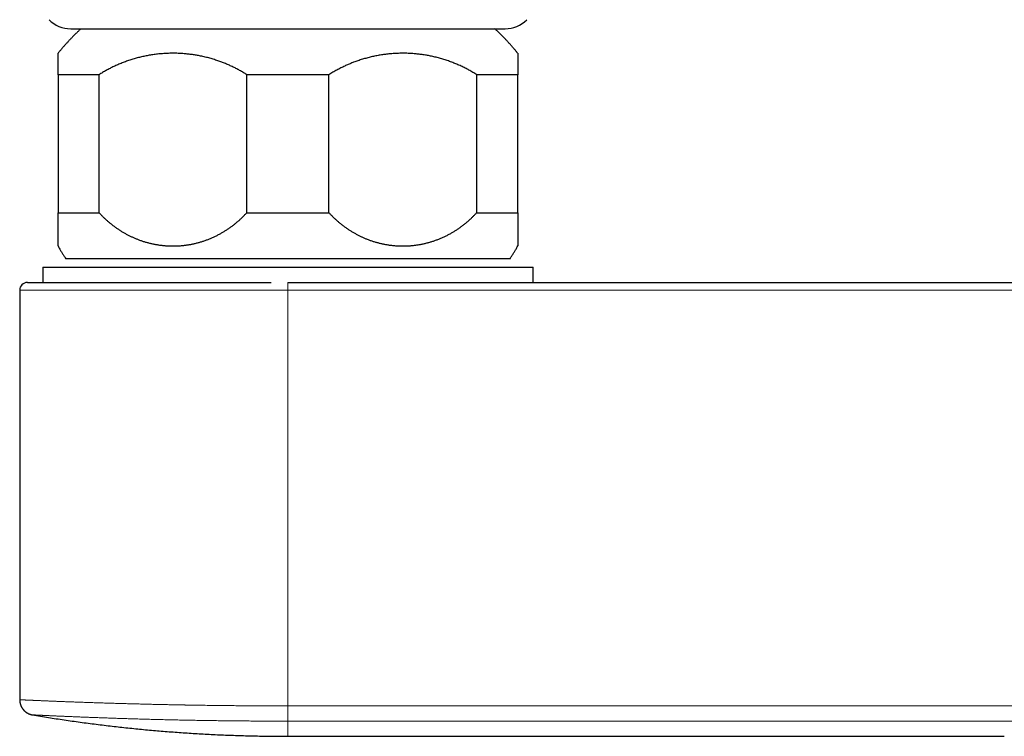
# Model space of a CAD drawing. Header units: millimetres. Extents: x 8 to 760, y 12 to 454.
# Tile 22 of 116: x 300 to 364, y 182 to 229. Entities that reach past the tile are written whole.
import ezdxf

# ---------------------------------------------------------------- set-up
doc = ezdxf.new("R2010")
doc.units = ezdxf.units.MM

msp = doc.modelspace()

# ---------------------------------------------------------------- linework, layer by layer
at = {"color": 7, "linetype": 'Continuous', "lineweight": 30}
for p, q in [((304.912, 225.299), (302.234, 225.299)), ((302.234, 225.299), (302.234, 216.299)), ((304.912, 216.299), (304.912, 225.299)), ((314.556, 216.299), (314.556, 225.299)), ((319.912, 225.299), (314.556, 225.299)), ((319.912, 216.299), (319.912, 225.299)), ((329.556, 216.299), (329.556, 225.299)), ((332.234, 225.299), (329.556, 225.299)), ((332.234, 216.299), (332.234, 225.299)), ((302.234, 216.299), (304.912, 216.299)), ((314.556, 216.299), (319.912, 216.299)), ((329.556, 216.299), (332.234, 216.299)), ((301.234, 212.746), (301.234, 211.746)), ((301.234, 212.746), (333.234, 212.746)), ((331.734, 213.299), (302.734, 213.299)), ((333.234, 211.746), (333.234, 212.746)), ((300.234, 211.746), (316.137, 211.746)), ((317.234, 211.746), (370.686, 211.746)), ((299.734, 211.246), (299.734, 184.532)), ((317.234, 182.147), (363.984, 182.147))]:
    msp.add_line(p, q, dxfattribs=at)
at = {"color": 8, "linetype": 'Continuous', "lineweight": 0}
for p, q in [((317.234, 211.746), (317.234, 211.246)), ((299.734, 211.246), (317.234, 211.246)), ((317.234, 211.246), (317.234, 184.129)), ((317.234, 211.246), (370.686, 211.246)), ((317.234, 184.129), (370.686, 184.129)), ((317.234, 183.136), (369.833, 183.136))]:
    msp.add_line(p, q, dxfattribs=at)
at = {"color": 7, "linetype": 'Continuous', "lineweight": 30}
for centre, radius, start, end in [((303.062, 230.299), 2, 225, 270), ((331.405, 230.299), 2, 270, 315), ((300.234, 211.246), 0.5, 90.00737, 180)]:
    msp.add_arc(centre, radius, start, end, dxfattribs=at)
for points, knots in [([(303.734, 228.299), (303.684, 228.252), (303.584, 228.159), (303.437, 228.017), (303.291, 227.874), (303.147, 227.728), (303.006, 227.58), (302.869, 227.433), (302.737, 227.287), (302.609, 227.142), (302.483, 226.996), (302.359, 226.848), (302.276, 226.748), (302.235, 226.696), (302.234, 226.695)], [0, 0, 0, 0, 0.093117, 0.186234, 0.279351, 0.372468, 0.465585, 0.558702, 0.646498, 0.734294, 0.822091, 0.909887, 0.997684, 1, 1, 1, 1]), ([(303.062, 228.299), (303.062, 228.299), (303.063, 228.299), (303.067, 228.299), (303.074, 228.299), (303.084, 228.299), (303.097, 228.299), (303.113, 228.299), (303.132, 228.299), (303.155, 228.299), (303.18, 228.299), (303.208, 228.299), (303.239, 228.299), (303.271, 228.299), (303.306, 228.299), (303.344, 228.299), (303.384, 228.299), (303.427, 228.299), (303.472, 228.299), (303.519, 228.299), (303.569, 228.299), (303.623, 228.299), (303.679, 228.299), (303.738, 228.299), (303.8, 228.299), (303.864, 228.299), (303.93, 228.299), (303.997, 228.299), (304.067, 228.299), (304.139, 228.299), (304.213, 228.299), (304.289, 228.299), (304.368, 228.299), (304.45, 228.299), (304.536, 228.299), (304.628, 228.299), (304.725, 228.299), (304.826, 228.299), (304.929, 228.299), (305, 228.299), (305.035, 228.299)], [0, 0, 0, 0, 0.025742, 0.052015, 0.078284, 0.104554, 0.132081, 0.15962, 0.187177, 0.214759, 0.242371, 0.27002, 0.296135, 0.322221, 0.348282, 0.374324, 0.400352, 0.425905, 0.451455, 0.477005, 0.50256, 0.528647, 0.55475, 0.580874, 0.607024, 0.633205, 0.658799, 0.684114, 0.709405, 0.734676, 0.759932, 0.785177, 0.810417, 0.835656, 0.860898, 0.888675, 0.916467, 0.944281, 0.972123, 1, 1, 1, 1]), ([(305.035, 228.299), (305.07, 228.299), (305.14, 228.299), (305.247, 228.299), (305.357, 228.299), (305.469, 228.299), (305.583, 228.299), (305.7, 228.299), (305.819, 228.299), (305.937, 228.299), (306.052, 228.299), (306.165, 228.299), (306.28, 228.299), (306.397, 228.299), (306.518, 228.299), (306.642, 228.299), (306.771, 228.299), (306.903, 228.299), (307.036, 228.299), (307.171, 228.299), (307.308, 228.299), (307.447, 228.299), (307.588, 228.299), (307.727, 228.299), (307.863, 228.299), (307.997, 228.299), (308.132, 228.299), (308.269, 228.299), (308.407, 228.299), (308.553, 228.299), (308.706, 228.299), (308.867, 228.299), (309.03, 228.299), (309.194, 228.299), (309.36, 228.299), (309.527, 228.299), (309.696, 228.299), (309.869, 228.299), (310.046, 228.299), (310.228, 228.299), (310.411, 228.299), (310.596, 228.299), (310.783, 228.299), (310.963, 228.299), (311.136, 228.299), (311.303, 228.299), (311.47, 228.299), (311.638, 228.299), (311.806, 228.299), (311.973, 228.299), (312.141, 228.299), (312.309, 228.299), (312.489, 228.299), (312.68, 228.299), (312.884, 228.299), (313.088, 228.299), (313.294, 228.299), (313.501, 228.299), (313.699, 228.299), (313.887, 228.299), (314.066, 228.299), (314.245, 228.299), (314.425, 228.299), (314.603, 228.299), (314.781, 228.299), (314.959, 228.299), (315.136, 228.299), (315.326, 228.299), (315.527, 228.299), (315.74, 228.299), (315.953, 228.299), (316.167, 228.299), (316.381, 228.299), (316.591, 228.299), (316.797, 228.299), (316.998, 228.299), (317.198, 228.299), (317.398, 228.299), (317.599, 228.299), (317.799, 228.299), (317.999, 228.299), (318.192, 228.299), (318.378, 228.299), (318.557, 228.299), (318.736, 228.299), (318.915, 228.299), (319.093, 228.299), (319.272, 228.299), (319.455, 228.299), (319.641, 228.299), (319.832, 228.299), (320.021, 228.299), (320.21, 228.299), (320.398, 228.299), (320.583, 228.299), (320.767, 228.299), (320.95, 228.299), (321.134, 228.299), (321.318, 228.299), (321.503, 228.299), (321.687, 228.299), (321.87, 228.299), (322.051, 228.299), (322.227, 228.299), (322.408, 228.299), (322.596, 228.299), (322.793, 228.299), (322.988, 228.299), (323.182, 228.299), (323.374, 228.299), (323.562, 228.299), (323.744, 228.299), (323.922, 228.299), (324.098, 228.299), (324.273, 228.299), (324.448, 228.299), (324.622, 228.299), (324.795, 228.299), (324.966, 228.299), (325.135, 228.299), (325.303, 228.299), (325.469, 228.299), (325.634, 228.299), (325.791, 228.299), (325.941, 228.299), (326.084, 228.299), (326.226, 228.299), (326.367, 228.299), (326.508, 228.299), (326.65, 228.299), (326.793, 228.299), (326.935, 228.299), (327.075, 228.299), (327.214, 228.299), (327.35, 228.299), (327.484, 228.299), (327.617, 228.299), (327.744, 228.299), (327.865, 228.299), (327.982, 228.299), (328.097, 228.299), (328.21, 228.299), (328.321, 228.299), (328.436, 228.299), (328.553, 228.299), (328.673, 228.299), (328.79, 228.299), (328.905, 228.299), (329.017, 228.299), (329.128, 228.299), (329.235, 228.299), (329.342, 228.299), (329.448, 228.299), (329.553, 228.299), (329.656, 228.299), (329.755, 228.299), (329.852, 228.299), (329.943, 228.299), (330.027, 228.299), (330.105, 228.299), (330.181, 228.299), (330.254, 228.299), (330.325, 228.299), (330.393, 228.299), (330.459, 228.299), (330.523, 228.299), (330.588, 228.299), (330.655, 228.299), (330.722, 228.299), (330.786, 228.299), (330.847, 228.299), (330.905, 228.299), (330.958, 228.299), (331.005, 228.299), (331.047, 228.299), (331.087, 228.299), (331.125, 228.299), (331.16, 228.299), (331.192, 228.299), (331.222, 228.299), (331.25, 228.299), (331.277, 228.299), (331.303, 228.299), (331.327, 228.299), (331.348, 228.299), (331.366, 228.299), (331.38, 228.299), (331.391, 228.299), (331.399, 228.299), (331.404, 228.299), (331.406, 228.299), (331.405, 228.299), (331.405, 228.299)], [0, 0, 0, 0, 0.005512, 0.011019, 0.016521, 0.022019, 0.027515, 0.033009, 0.038503, 0.043998, 0.048934, 0.053872, 0.058813, 0.063759, 0.06871, 0.073872, 0.079116, 0.084355, 0.08959, 0.094822, 0.100052, 0.105281, 0.11051, 0.11574, 0.120536, 0.125333, 0.130134, 0.134939, 0.139748, 0.144563, 0.15, 0.155432, 0.160857, 0.166279, 0.171697, 0.177113, 0.182529, 0.187944, 0.193619, 0.199296, 0.204977, 0.210663, 0.216356, 0.222056, 0.227032, 0.232003, 0.23697, 0.241932, 0.246891, 0.25176, 0.256627, 0.261494, 0.26636, 0.272156, 0.277953, 0.283755, 0.289563, 0.295377, 0.301199, 0.306176, 0.311147, 0.316113, 0.321075, 0.326035, 0.330903, 0.33577, 0.340637, 0.345504, 0.351299, 0.357097, 0.362898, 0.368706, 0.37452, 0.380342, 0.385779, 0.39121, 0.396636, 0.402058, 0.407476, 0.412892, 0.418308, 0.423723, 0.428587, 0.433453, 0.438321, 0.443192, 0.448068, 0.452949, 0.457835, 0.463072, 0.468303, 0.473529, 0.478752, 0.483972, 0.489097, 0.494222, 0.499346, 0.504471, 0.509704, 0.514939, 0.520178, 0.525422, 0.530672, 0.535712, 0.540658, 0.546423, 0.552184, 0.557942, 0.563697, 0.569453, 0.575209, 0.580639, 0.586071, 0.591508, 0.59695, 0.602398, 0.607909, 0.613415, 0.618916, 0.624414, 0.629909, 0.635403, 0.640897, 0.646392, 0.651328, 0.656267, 0.661209, 0.666156, 0.671107, 0.676269, 0.681514, 0.686753, 0.691988, 0.69722, 0.70245, 0.707679, 0.712908, 0.718138, 0.722933, 0.727731, 0.732532, 0.737337, 0.742146, 0.746961, 0.752398, 0.757829, 0.763255, 0.768677, 0.774095, 0.779511, 0.784927, 0.790342, 0.796017, 0.801694, 0.807375, 0.813061, 0.818754, 0.824454, 0.82943, 0.834401, 0.839368, 0.84433, 0.849289, 0.854158, 0.859025, 0.863892, 0.868758, 0.874553, 0.880351, 0.886153, 0.891961, 0.897775, 0.903597, 0.908573, 0.913544, 0.918511, 0.923473, 0.928432, 0.933301, 0.938168, 0.943035, 0.947901, 0.953697, 0.959494, 0.965296, 0.971104, 0.976918, 0.98274, 0.988177, 0.993608, 0.999034, 1, 1, 1, 1]), ([(332.234, 226.695), (332.215, 226.718), (332.156, 226.791), (332.055, 226.913), (331.925, 227.066), (331.789, 227.222), (331.645, 227.383), (331.499, 227.541), (331.35, 227.697), (331.199, 227.851), (331.046, 228.002), (330.892, 228.152), (330.786, 228.25), (330.734, 228.299)], [0, 0, 0, 0, 0.040518, 0.128314, 0.21611, 0.314097, 0.412083, 0.510069, 0.608056, 0.706041, 0.804027, 0.902013, 1, 1, 1, 1]), ([(302.234, 225.299), (302.234, 225.323), (302.234, 225.372), (302.234, 225.442), (302.234, 225.511), (302.234, 225.577), (302.234, 225.642), (302.234, 225.706), (302.234, 225.767), (302.234, 225.826), (302.234, 225.884), (302.234, 225.939), (302.234, 225.992), (302.234, 226.044), (302.234, 226.094), (302.234, 226.142), (302.234, 226.188), (302.234, 226.232), (302.234, 226.274), (302.234, 226.315), (302.234, 226.353), (302.234, 226.389), (302.234, 226.424), (302.234, 226.456), (302.234, 226.486), (302.234, 226.514), (302.234, 226.54), (302.234, 226.564), (302.234, 226.586), (302.234, 226.606), (302.234, 226.624), (302.234, 226.64), (302.234, 226.654), (302.234, 226.666), (302.234, 226.676), (302.234, 226.684), (302.234, 226.69), (302.234, 226.693), (302.234, 226.695), (302.234, 226.695), (302.234, 226.695)], [0, 0, 0, 0, 0.026238, 0.052476, 0.078735, 0.104994, 0.131413, 0.157835, 0.184257, 0.210677, 0.237095, 0.263517, 0.289938, 0.316357, 0.343101, 0.369848, 0.396595, 0.423339, 0.45031, 0.477283, 0.504257, 0.531228, 0.558277, 0.585328, 0.61238, 0.639429, 0.666296, 0.693163, 0.720049, 0.746935, 0.773802, 0.80067, 0.827555, 0.854441, 0.881709, 0.90898, 0.936251, 0.96352, 0.990864, 1, 1, 1, 1]), ([(314.556, 225.299), (314.517, 225.323), (314.44, 225.372), (314.323, 225.442), (314.205, 225.511), (314.086, 225.577), (313.967, 225.642), (313.846, 225.706), (313.724, 225.767), (313.602, 225.826), (313.478, 225.884), (313.355, 225.939), (313.23, 225.992), (313.105, 226.044), (312.978, 226.094), (312.85, 226.142), (312.722, 226.188), (312.587, 226.234), (312.444, 226.28), (312.294, 226.326), (312.143, 226.369), (311.992, 226.409), (311.841, 226.447), (311.689, 226.482), (311.543, 226.513), (311.403, 226.54), (311.27, 226.564), (311.136, 226.586), (311.002, 226.606), (310.868, 226.624), (310.734, 226.64), (310.599, 226.654), (310.457, 226.666), (310.308, 226.677), (310.151, 226.686), (309.995, 226.692), (309.838, 226.695), (309.681, 226.695), (309.524, 226.693), (309.367, 226.688), (309.209, 226.68), (309.051, 226.67), (308.893, 226.656), (308.735, 226.64), (308.577, 226.621), (308.42, 226.6), (308.267, 226.576), (308.119, 226.55), (307.976, 226.523), (307.833, 226.494), (307.691, 226.462), (307.549, 226.428), (307.407, 226.391), (307.266, 226.353), (307.124, 226.311), (306.982, 226.267), (306.84, 226.22), (306.698, 226.171), (306.557, 226.119), (306.416, 226.065), (306.276, 226.009), (306.138, 225.95), (306.004, 225.89), (305.876, 225.831), (305.752, 225.771), (305.63, 225.71), (305.508, 225.646), (305.387, 225.581), (305.267, 225.513), (305.148, 225.444), (305.029, 225.373), (304.951, 225.323), (304.912, 225.299)], [0, 0, 0, 0, 0.013124, 0.026248, 0.039373, 0.052497, 0.065707, 0.078918, 0.092129, 0.105338, 0.118548, 0.131759, 0.144969, 0.158179, 0.171551, 0.184924, 0.198298, 0.21167, 0.2271, 0.242535, 0.257972, 0.273411, 0.288849, 0.304284, 0.319714, 0.333152, 0.346591, 0.36003, 0.373468, 0.386905, 0.400344, 0.413783, 0.427221, 0.44282, 0.458425, 0.474032, 0.489639, 0.505246, 0.52085, 0.53645, 0.552222, 0.567998, 0.583777, 0.599557, 0.615335, 0.631111, 0.646883, 0.66133, 0.67578, 0.690229, 0.704676, 0.719124, 0.733573, 0.748022, 0.76247, 0.777201, 0.791936, 0.806675, 0.821415, 0.836155, 0.850894, 0.865629, 0.880359, 0.893646, 0.906939, 0.920234, 0.933531, 0.946829, 0.960126, 0.973421, 0.986713, 1, 1, 1, 1]), ([(329.556, 225.299), (329.514, 225.325), (329.431, 225.377), (329.306, 225.452), (329.179, 225.526), (329.052, 225.596), (328.924, 225.665), (328.794, 225.732), (328.664, 225.796), (328.533, 225.859), (328.4, 225.919), (328.265, 225.977), (328.13, 226.034), (327.993, 226.088), (327.852, 226.141), (327.708, 226.193), (327.564, 226.242), (327.42, 226.288), (327.274, 226.332), (327.128, 226.373), (326.981, 226.412), (326.833, 226.449), (326.685, 226.483), (326.542, 226.513), (326.404, 226.54), (326.271, 226.564), (326.138, 226.586), (326.005, 226.606), (325.871, 226.624), (325.737, 226.64), (325.604, 226.654), (325.462, 226.666), (325.313, 226.677), (325.157, 226.686), (325, 226.692), (324.843, 226.695), (324.686, 226.695), (324.53, 226.693), (324.379, 226.688), (324.234, 226.682), (324.096, 226.673), (323.958, 226.662), (323.819, 226.649), (323.68, 226.634), (323.541, 226.617), (323.402, 226.597), (323.26, 226.575), (323.116, 226.55), (322.968, 226.522), (322.822, 226.491), (322.675, 226.459), (322.529, 226.423), (322.384, 226.385), (322.239, 226.345), (322.095, 226.302), (321.951, 226.257), (321.808, 226.209), (321.665, 226.159), (321.531, 226.11), (321.406, 226.061), (321.289, 226.014), (321.173, 225.965), (321.058, 225.914), (320.937, 225.859), (320.811, 225.8), (320.68, 225.735), (320.549, 225.668), (320.42, 225.599), (320.291, 225.527), (320.164, 225.453), (320.037, 225.378), (319.954, 225.325), (319.912, 225.299)], [0, 0, 0, 0, 0.014083, 0.028167, 0.042251, 0.056334, 0.070416, 0.0845, 0.098584, 0.112666, 0.126953, 0.141242, 0.155531, 0.169819, 0.184764, 0.199712, 0.214661, 0.22961, 0.244555, 0.259585, 0.274618, 0.289651, 0.304684, 0.319714, 0.333086, 0.346458, 0.359831, 0.373203, 0.386598, 0.399992, 0.413342, 0.426691, 0.442291, 0.457896, 0.473504, 0.489112, 0.504719, 0.520324, 0.535925, 0.54974, 0.563556, 0.577323, 0.59109, 0.605038, 0.618986, 0.632935, 0.646883, 0.66172, 0.676559, 0.691397, 0.706234, 0.721072, 0.73591, 0.750749, 0.765587, 0.780424, 0.795263, 0.810102, 0.82494, 0.837233, 0.849528, 0.861823, 0.874117, 0.88641, 0.900603, 0.914802, 0.929003, 0.943206, 0.957408, 0.971609, 0.985807, 1, 1, 1, 1]), ([(332.234, 226.695), (332.234, 226.695), (332.234, 226.695), (332.234, 226.693), (332.234, 226.689), (332.234, 226.683), (332.234, 226.674), (332.234, 226.664), (332.234, 226.65), (332.234, 226.635), (332.234, 226.617), (332.234, 226.598), (332.234, 226.575), (332.234, 226.55), (332.234, 226.523), (332.234, 226.494), (332.234, 226.462), (332.234, 226.428), (332.234, 226.391), (332.234, 226.352), (332.234, 226.311), (332.234, 226.267), (332.234, 226.22), (332.234, 226.171), (332.234, 226.119), (332.234, 226.065), (332.234, 226.009), (332.234, 225.95), (332.234, 225.892), (332.234, 225.837), (332.234, 225.783), (332.234, 225.729), (332.234, 225.672), (332.234, 225.614), (332.234, 225.554), (332.234, 225.493), (332.234, 225.43), (332.234, 225.365), (332.234, 225.321), (332.234, 225.299)], [0, 0, 0, 0, 0.0151595, 0.0419795, 0.0688395, 0.0957007, 0.1225607, 0.1510701, 0.1795808, 0.2080902, 0.2366482, 0.2652077, 0.2937657, 0.3226553, 0.3515478, 0.3804403, 0.4093299, 0.4383131, 0.4672993, 0.4962855, 0.5252686, 0.5546455, 0.5840257, 0.6134057, 0.6427826, 0.6722647, 0.7017503, 0.7312357, 0.7607178, 0.7845959, 0.8084768, 0.8323586, 0.8562394, 0.8801173, 0.9040919, 0.9280695, 0.952048, 0.9760255, 1, 1, 1, 1]), ([(302.234, 214.127), (302.234, 214.127), (302.234, 214.126), (302.234, 214.127), (302.234, 214.13), (302.234, 214.134), (302.234, 214.139), (302.234, 214.146), (302.234, 214.155), (302.234, 214.166), (302.234, 214.178), (302.234, 214.192), (302.234, 214.207), (302.234, 214.224), (302.234, 214.243), (302.234, 214.263), (302.234, 214.286), (302.234, 214.309), (302.234, 214.335), (302.234, 214.361), (302.234, 214.39), (302.234, 214.419), (302.234, 214.45), (302.234, 214.483), (302.234, 214.518), (302.234, 214.555), (302.234, 214.595), (302.234, 214.637), (302.234, 214.68), (302.234, 214.725), (302.234, 214.772), (302.234, 214.82), (302.234, 214.871), (302.234, 214.923), (302.234, 214.975), (302.234, 215.027), (302.234, 215.08), (302.234, 215.134), (302.234, 215.189), (302.234, 215.246), (302.234, 215.305), (302.234, 215.364), (302.234, 215.426), (302.234, 215.49), (302.234, 215.556), (302.234, 215.623), (302.234, 215.692), (302.234, 215.763), (302.234, 215.834), (302.234, 215.907), (302.234, 215.977), (302.234, 216.044), (302.234, 216.106), (302.234, 216.169), (302.234, 216.234), (302.234, 216.277), (302.234, 216.299)], [0, 0, 0, 0, 0.00064, 0.019369, 0.0381, 0.056831, 0.075559, 0.094707, 0.113856, 0.133006, 0.152153, 0.171301, 0.190451, 0.2096, 0.228748, 0.248138, 0.267531, 0.286924, 0.306314, 0.325208, 0.344103, 0.362996, 0.381923, 0.400851, 0.419778, 0.439771, 0.459767, 0.479765, 0.499761, 0.519753, 0.539861, 0.559972, 0.580084, 0.600195, 0.620302, 0.638847, 0.657394, 0.675941, 0.694486, 0.713092, 0.7317, 0.750309, 0.768915, 0.788074, 0.807236, 0.826398, 0.845558, 0.864718, 0.88388, 0.903042, 0.922202, 0.93776, 0.953321, 0.968882, 0.984442, 1, 1, 1, 1]), ([(304.912, 216.299), (304.934, 216.275), (304.979, 216.226), (305.047, 216.155), (305.115, 216.085), (305.185, 216.016), (305.255, 215.948), (305.327, 215.881), (305.399, 215.816), (305.472, 215.751), (305.546, 215.686), (305.622, 215.623), (305.699, 215.561), (305.777, 215.499), (305.855, 215.44), (305.934, 215.381), (306.014, 215.324), (306.095, 215.267), (306.176, 215.212), (306.259, 215.158), (306.342, 215.105), (306.426, 215.054), (306.512, 215.003), (306.598, 214.954), (306.685, 214.906), (306.771, 214.86), (306.857, 214.816), (306.942, 214.774), (307.027, 214.733), (307.114, 214.693), (307.2, 214.655), (307.288, 214.618), (307.375, 214.582), (307.465, 214.547), (307.559, 214.512), (307.656, 214.477), (307.753, 214.445), (307.85, 214.413), (307.948, 214.384), (308.046, 214.356), (308.145, 214.329), (308.244, 214.305), (308.343, 214.281), (308.443, 214.26), (308.544, 214.239), (308.646, 214.221), (308.749, 214.204), (308.851, 214.188), (308.952, 214.175), (309.051, 214.163), (309.149, 214.154), (309.247, 214.145), (309.345, 214.138), (309.443, 214.133), (309.541, 214.129), (309.639, 214.127), (309.738, 214.126), (309.837, 214.127), (309.936, 214.13), (310.035, 214.134), (310.135, 214.139), (310.236, 214.146), (310.337, 214.155), (310.438, 214.166), (310.539, 214.178), (310.64, 214.192), (310.74, 214.207), (310.841, 214.224), (310.941, 214.243), (311.042, 214.263), (311.143, 214.286), (311.244, 214.309), (311.343, 214.335), (311.442, 214.361), (311.539, 214.39), (311.636, 214.419), (311.733, 214.45), (311.829, 214.483), (311.926, 214.518), (312.025, 214.555), (312.126, 214.595), (312.225, 214.637), (312.325, 214.68), (312.423, 214.725), (312.522, 214.772), (312.62, 214.82), (312.717, 214.871), (312.814, 214.923), (312.907, 214.975), (312.997, 215.028), (313.085, 215.08), (313.171, 215.134), (313.257, 215.19), (313.343, 215.247), (313.427, 215.305), (313.511, 215.365), (313.595, 215.426), (313.679, 215.49), (313.763, 215.556), (313.846, 215.623), (313.928, 215.692), (314.01, 215.763), (314.09, 215.834), (314.169, 215.907), (314.243, 215.977), (314.311, 216.044), (314.373, 216.106), (314.435, 216.169), (314.496, 216.234), (314.536, 216.277), (314.556, 216.299)], [0, 0, 0, 0, 0.008647, 0.017295, 0.025943, 0.03459, 0.043255, 0.051919, 0.06055, 0.06918, 0.078034, 0.08689, 0.095748, 0.104606, 0.113465, 0.122323, 0.131179, 0.140032, 0.149007, 0.157982, 0.166922, 0.175862, 0.184931, 0.194, 0.20307, 0.212139, 0.220887, 0.229634, 0.238382, 0.247129, 0.255892, 0.264655, 0.273387, 0.282119, 0.291664, 0.30121, 0.310756, 0.320303, 0.329847, 0.339392, 0.348938, 0.358484, 0.36803, 0.377575, 0.387313, 0.397054, 0.406794, 0.416534, 0.426273, 0.435529, 0.444785, 0.454041, 0.463297, 0.472552, 0.481809, 0.491065, 0.50032, 0.509685, 0.51905, 0.528415, 0.53778, 0.547354, 0.556928, 0.566503, 0.576077, 0.585651, 0.595225, 0.6048, 0.614374, 0.624069, 0.633766, 0.643462, 0.653157, 0.662611, 0.672067, 0.681523, 0.69098, 0.700436, 0.709889, 0.719886, 0.729884, 0.739882, 0.74988, 0.759877, 0.76993, 0.779986, 0.790042, 0.800097, 0.810151, 0.819436, 0.828724, 0.838014, 0.847304, 0.856595, 0.865885, 0.875173, 0.884457, 0.894037, 0.903618, 0.913199, 0.922779, 0.932359, 0.94194, 0.951521, 0.961101, 0.96888, 0.97666, 0.984441, 0.992221, 1, 1, 1, 1]), ([(319.912, 216.299), (319.934, 216.275), (319.979, 216.226), (320.047, 216.155), (320.115, 216.085), (320.185, 216.016), (320.255, 215.948), (320.327, 215.881), (320.399, 215.816), (320.472, 215.751), (320.546, 215.686), (320.622, 215.623), (320.699, 215.561), (320.777, 215.499), (320.855, 215.44), (320.934, 215.381), (321.014, 215.324), (321.095, 215.267), (321.176, 215.212), (321.259, 215.158), (321.342, 215.105), (321.426, 215.054), (321.512, 215.003), (321.598, 214.954), (321.685, 214.906), (321.771, 214.86), (321.857, 214.816), (321.942, 214.774), (322.027, 214.733), (322.114, 214.693), (322.2, 214.655), (322.288, 214.618), (322.375, 214.582), (322.465, 214.547), (322.559, 214.512), (322.656, 214.477), (322.753, 214.445), (322.85, 214.413), (322.948, 214.384), (323.046, 214.356), (323.145, 214.329), (323.244, 214.305), (323.343, 214.281), (323.443, 214.26), (323.544, 214.239), (323.646, 214.221), (323.749, 214.204), (323.851, 214.188), (323.952, 214.175), (324.051, 214.163), (324.149, 214.154), (324.247, 214.145), (324.345, 214.138), (324.443, 214.133), (324.541, 214.129), (324.639, 214.127), (324.738, 214.126), (324.837, 214.127), (324.936, 214.13), (325.035, 214.134), (325.135, 214.139), (325.236, 214.146), (325.337, 214.155), (325.438, 214.166), (325.539, 214.178), (325.64, 214.192), (325.74, 214.207), (325.841, 214.224), (325.941, 214.243), (326.042, 214.263), (326.143, 214.286), (326.244, 214.309), (326.343, 214.335), (326.442, 214.361), (326.539, 214.39), (326.636, 214.419), (326.733, 214.45), (326.829, 214.483), (326.926, 214.518), (327.025, 214.555), (327.126, 214.595), (327.225, 214.637), (327.325, 214.68), (327.423, 214.725), (327.522, 214.772), (327.62, 214.82), (327.717, 214.871), (327.814, 214.923), (327.907, 214.975), (327.997, 215.028), (328.085, 215.08), (328.171, 215.134), (328.257, 215.19), (328.343, 215.247), (328.427, 215.305), (328.511, 215.365), (328.595, 215.426), (328.679, 215.49), (328.763, 215.556), (328.846, 215.623), (328.928, 215.692), (329.01, 215.763), (329.09, 215.834), (329.169, 215.907), (329.243, 215.977), (329.311, 216.044), (329.373, 216.106), (329.435, 216.169), (329.496, 216.234), (329.536, 216.277), (329.556, 216.299)], [0, 0, 0, 0, 0.008647, 0.017295, 0.025943, 0.03459, 0.043255, 0.051919, 0.06055, 0.06918, 0.078034, 0.08689, 0.095748, 0.104606, 0.113465, 0.122323, 0.131179, 0.140032, 0.149007, 0.157982, 0.166922, 0.175862, 0.184931, 0.194, 0.20307, 0.212139, 0.220887, 0.229634, 0.238382, 0.247129, 0.255892, 0.264655, 0.273387, 0.282119, 0.291664, 0.30121, 0.310756, 0.320303, 0.329847, 0.339392, 0.348938, 0.358484, 0.36803, 0.377575, 0.387313, 0.397054, 0.406794, 0.416534, 0.426273, 0.435529, 0.444785, 0.454041, 0.463297, 0.472552, 0.481809, 0.491065, 0.50032, 0.509685, 0.51905, 0.528415, 0.53778, 0.547354, 0.556928, 0.566503, 0.576077, 0.585651, 0.595225, 0.6048, 0.614374, 0.624069, 0.633766, 0.643462, 0.653157, 0.662611, 0.672067, 0.681523, 0.69098, 0.700436, 0.709889, 0.719886, 0.729884, 0.739882, 0.74988, 0.759877, 0.76993, 0.779986, 0.790042, 0.800097, 0.810151, 0.819436, 0.828724, 0.838014, 0.847304, 0.856595, 0.865885, 0.875173, 0.884457, 0.894037, 0.903618, 0.913199, 0.922779, 0.932359, 0.94194, 0.951521, 0.961101, 0.96888, 0.97666, 0.984441, 0.992221, 1, 1, 1, 1]), ([(332.234, 216.299), (332.234, 216.275), (332.234, 216.226), (332.234, 216.155), (332.234, 216.085), (332.234, 216.016), (332.234, 215.948), (332.234, 215.881), (332.234, 215.816), (332.234, 215.751), (332.234, 215.687), (332.234, 215.623), (332.234, 215.561), (332.234, 215.5), (332.234, 215.44), (332.234, 215.381), (332.234, 215.324), (332.234, 215.267), (332.234, 215.212), (332.234, 215.158), (332.234, 215.105), (332.234, 215.054), (332.234, 215.003), (332.234, 214.954), (332.234, 214.906), (332.234, 214.86), (332.234, 214.816), (332.234, 214.774), (332.234, 214.733), (332.234, 214.693), (332.234, 214.655), (332.234, 214.618), (332.234, 214.582), (332.234, 214.547), (332.234, 214.512), (332.234, 214.477), (332.234, 214.445), (332.234, 214.413), (332.234, 214.384), (332.234, 214.356), (332.234, 214.329), (332.234, 214.305), (332.234, 214.281), (332.234, 214.26), (332.234, 214.239), (332.234, 214.221), (332.234, 214.204), (332.234, 214.188), (332.234, 214.175), (332.234, 214.163), (332.234, 214.154), (332.234, 214.145), (332.234, 214.138), (332.234, 214.133), (332.234, 214.129), (332.234, 214.127), (332.234, 214.127), (332.234, 214.127)], [0, 0, 0, 0, 0.017288, 0.034577, 0.051879, 0.069181, 0.086508, 0.103839, 0.121098, 0.138361, 0.156045, 0.173732, 0.191418, 0.209103, 0.226842, 0.244584, 0.262325, 0.280065, 0.298013, 0.315964, 0.333842, 0.351723, 0.369855, 0.387987, 0.406133, 0.424279, 0.441768, 0.459256, 0.476758, 0.494259, 0.511783, 0.52931, 0.546772, 0.564238, 0.583327, 0.602419, 0.621513, 0.640605, 0.659694, 0.678784, 0.697875, 0.716968, 0.73606, 0.755149, 0.774627, 0.794107, 0.813588, 0.833069, 0.852546, 0.871057, 0.88957, 0.908082, 0.926593, 0.945104, 0.963617, 0.98213, 1, 1, 1, 1]), ([(302.234, 214.127), (302.254, 214.091), (302.308, 213.994), (302.4, 213.837), (302.508, 213.656), (302.62, 213.477), (302.696, 213.358), (302.734, 213.299)], [0, 0, 0, 0, 0.126311, 0.344733, 0.563155, 0.781577, 1, 1, 1, 1]), ([(331.734, 213.299), (331.772, 213.358), (331.848, 213.476), (331.959, 213.655), (332.067, 213.836), (332.159, 213.993), (332.213, 214.091), (332.234, 214.127)], [0, 0, 0, 0, 0.217946, 0.435892, 0.653837, 0.871783, 1, 1, 1, 1]), ([(299.734, 184.532), (299.734, 184.527), (299.734, 184.516), (299.734, 184.501), (299.735, 184.486), (299.736, 184.471), (299.737, 184.456), (299.738, 184.441), (299.739, 184.428), (299.741, 184.415), (299.742, 184.402), (299.744, 184.389), (299.746, 184.376), (299.748, 184.364), (299.75, 184.352), (299.752, 184.339), (299.755, 184.326), (299.758, 184.313), (299.761, 184.299), (299.764, 184.286), (299.768, 184.273), (299.771, 184.261), (299.775, 184.248), (299.779, 184.235), (299.783, 184.222), (299.787, 184.21), (299.791, 184.197), (299.796, 184.185), (299.8, 184.173), (299.805, 184.161), (299.81, 184.15), (299.814, 184.139), (299.819, 184.128), (299.824, 184.117), (299.829, 184.107), (299.834, 184.096), (299.839, 184.085), (299.845, 184.073), (299.851, 184.062), (299.857, 184.052), (299.863, 184.04), (299.869, 184.029), (299.876, 184.017), (299.883, 184.006), (299.89, 183.996), (299.897, 183.985), (299.904, 183.974), (299.911, 183.964), (299.918, 183.954), (299.924, 183.946), (299.93, 183.937), (299.937, 183.927), (299.945, 183.918), (299.952, 183.908), (299.96, 183.899), (299.968, 183.889), (299.976, 183.88), (299.984, 183.871), (299.992, 183.861), (300.001, 183.851), (300.01, 183.842), (300.019, 183.833), (300.027, 183.824), (300.036, 183.816), (300.045, 183.807), (300.054, 183.798), (300.064, 183.79), (300.073, 183.781), (300.083, 183.773), (300.092, 183.765), (300.102, 183.757), (300.112, 183.749), (300.122, 183.741), (300.132, 183.733), (300.143, 183.725), (300.153, 183.717), (300.164, 183.71), (300.175, 183.702), (300.187, 183.695), (300.198, 183.687), (300.209, 183.68), (300.221, 183.673), (300.233, 183.666), (300.244, 183.66), (300.255, 183.654), (300.266, 183.648), (300.278, 183.642), (300.289, 183.636), (300.301, 183.63), (300.313, 183.625), (300.325, 183.619), (300.336, 183.614), (300.348, 183.609), (300.36, 183.604), (300.372, 183.6), (300.384, 183.595), (300.396, 183.591), (300.408, 183.587), (300.42, 183.583), (300.432, 183.579), (300.444, 183.575), (300.456, 183.571), (300.469, 183.568), (300.483, 183.564), (300.497, 183.561), (300.511, 183.557), (300.525, 183.554), (300.539, 183.551), (300.553, 183.548), (300.562, 183.547), (300.567, 183.546)], [0, 0, 0, 0, 0.010902, 0.022072, 0.032957, 0.043755, 0.054463, 0.065076, 0.074469, 0.083783, 0.093014, 0.102161, 0.111222, 0.120195, 0.129078, 0.13787, 0.147803, 0.157611, 0.167293, 0.176846, 0.186267, 0.195556, 0.204709, 0.21462, 0.224362, 0.233935, 0.243334, 0.25256, 0.26172, 0.270697, 0.27949, 0.288096, 0.296515, 0.304744, 0.312783, 0.32063, 0.330221, 0.339504, 0.348478, 0.35714, 0.365489, 0.375682, 0.38536, 0.394522, 0.403181, 0.412021, 0.421395, 0.431304, 0.438692, 0.446352, 0.454284, 0.462486, 0.470959, 0.479702, 0.488715, 0.497213, 0.505936, 0.514883, 0.524054, 0.533448, 0.543063, 0.55148, 0.560058, 0.568796, 0.577693, 0.586748, 0.59596, 0.605328, 0.614051, 0.622902, 0.631881, 0.640986, 0.650216, 0.65957, 0.668778, 0.6781, 0.687535, 0.697081, 0.706738, 0.716326, 0.726018, 0.735811, 0.745703, 0.754618, 0.76361, 0.772677, 0.781817, 0.79103, 0.800314, 0.809668, 0.819089, 0.828104, 0.837177, 0.846306, 0.855492, 0.864731, 0.874022, 0.882828, 0.891678, 0.90057, 0.909503, 0.918474, 0.92853, 0.93863, 0.948771, 0.958951, 0.969167, 0.979415, 0.989694, 1, 1, 1, 1]), ([(300.567, 183.546), (300.913, 183.489), (301.603, 183.374), (302.642, 183.216), (303.681, 183.068), (304.723, 182.931), (305.759, 182.806), (306.791, 182.692), (307.817, 182.59), (308.844, 182.498), (309.88, 182.416), (310.923, 182.345), (311.974, 182.284), (313.025, 182.234), (314.077, 182.195), (315.129, 182.168), (316.181, 182.15), (316.883, 182.148), (317.234, 182.147)], [0, 0, 0, 0, 0.06272, 0.12544, 0.18816, 0.25088, 0.3136, 0.3752, 0.4368, 0.4984, 0.56, 0.622857, 0.685714, 0.748571, 0.811428, 0.874286, 0.937143, 1, 1, 1, 1])]:
    msp.add_open_spline(points, degree=3, knots=knots, dxfattribs=at)
at = {"color": 8, "linetype": 'Continuous', "lineweight": 0}
for points, knots in [([(299.734, 184.532), (299.734, 184.532), (299.735, 184.532), (299.739, 184.532), (299.747, 184.531), (299.757, 184.531), (299.771, 184.53), (299.788, 184.529), (299.807, 184.528), (299.83, 184.527), (299.856, 184.526), (299.885, 184.525), (299.918, 184.523), (299.954, 184.522), (299.994, 184.52), (300.037, 184.518), (300.084, 184.516), (300.134, 184.513), (300.187, 184.511), (300.244, 184.508), (300.304, 184.506), (300.369, 184.503), (300.436, 184.5), (300.508, 184.497), (300.583, 184.494), (300.663, 184.49), (300.748, 184.486), (300.826, 184.483), (300.897, 184.48), (300.944, 184.478), (300.977, 184.477), (300.993, 184.476), (301.01, 184.475), (301.027, 184.474), (301.044, 184.474), (301.082, 184.472), (301.143, 184.47), (301.23, 184.466), (301.323, 184.462), (301.415, 184.458), (301.504, 184.454), (301.591, 184.45), (301.682, 184.447), (301.774, 184.443), (301.867, 184.439), (301.96, 184.435), (302.058, 184.431), (302.159, 184.427), (302.264, 184.423), (302.374, 184.419), (302.488, 184.414), (302.602, 184.41), (302.717, 184.405), (302.831, 184.401), (302.948, 184.397), (303.07, 184.392), (303.195, 184.387), (303.324, 184.383), (303.455, 184.378), (303.591, 184.373), (303.732, 184.368), (303.878, 184.363), (304.03, 184.358), (304.186, 184.353), (304.347, 184.347), (304.513, 184.342), (304.683, 184.336), (304.853, 184.331), (305.019, 184.325), (305.18, 184.32), (305.342, 184.315), (305.503, 184.31), (305.664, 184.305), (305.825, 184.3), (305.99, 184.295), (306.16, 184.291), (306.335, 184.286), (306.509, 184.281), (306.682, 184.276), (306.854, 184.271), (307.025, 184.267), (307.195, 184.262), (307.363, 184.258), (307.53, 184.254), (307.711, 184.249), (307.908, 184.244), (308.119, 184.239), (308.325, 184.234), (308.526, 184.229), (308.722, 184.225), (308.914, 184.221), (309.103, 184.216), (309.289, 184.212), (309.47, 184.209), (309.649, 184.205), (309.826, 184.201), (310, 184.198), (310.187, 184.194), (310.325, 184.192), (310.416, 184.19), (310.444, 184.19), (310.471, 184.189), (310.498, 184.189), (310.526, 184.188), (310.622, 184.186), (310.787, 184.184), (311.022, 184.18), (311.258, 184.176), (311.494, 184.172), (311.729, 184.169), (311.963, 184.166), (312.196, 184.162), (312.428, 184.159), (312.663, 184.157), (312.899, 184.154), (313.136, 184.151), (313.374, 184.149), (313.611, 184.146), (313.848, 184.144), (314.085, 184.142), (314.322, 184.14), (314.558, 184.139), (314.794, 184.137), (315.029, 184.136), (315.264, 184.134), (315.498, 184.133), (315.732, 184.132), (315.973, 184.131), (316.221, 184.13), (316.475, 184.13), (316.729, 184.129), (316.982, 184.129), (317.15, 184.129), (317.234, 184.129)], [0, 0, 0, 0, 0.008303, 0.016639, 0.025009, 0.033412, 0.041849, 0.050169, 0.05852, 0.066905, 0.075321, 0.083943, 0.092599, 0.101289, 0.110013, 0.11877, 0.127561, 0.136386, 0.145245, 0.154138, 0.163064, 0.172025, 0.181019, 0.190047, 0.199109, 0.208448, 0.217823, 0.227233, 0.233463, 0.239709, 0.241348, 0.242987, 0.244628, 0.246269, 0.247912, 0.249556, 0.257165, 0.265085, 0.273316, 0.281858, 0.288787, 0.295908, 0.303221, 0.310726, 0.317589, 0.324605, 0.331774, 0.339096, 0.34657, 0.354198, 0.361979, 0.369913, 0.377151, 0.384512, 0.391996, 0.399603, 0.407333, 0.415044, 0.422874, 0.430822, 0.438889, 0.447242, 0.455719, 0.464319, 0.473042, 0.481889, 0.490859, 0.499952, 0.508206, 0.516359, 0.524412, 0.532363, 0.540213, 0.547961, 0.555609, 0.563905, 0.572078, 0.580129, 0.588057, 0.595863, 0.603547, 0.611109, 0.618548, 0.625864, 0.633059, 0.642295, 0.651321, 0.660138, 0.668523, 0.67671, 0.684698, 0.692486, 0.700076, 0.707466, 0.714657, 0.721833, 0.7288, 0.735556, 0.744153, 0.745252, 0.746344, 0.747431, 0.748511, 0.749584, 0.750652, 0.759865, 0.769045, 0.778192, 0.787306, 0.796387, 0.805273, 0.814127, 0.82295, 0.83174, 0.840677, 0.84958, 0.85845, 0.867287, 0.87609, 0.88486, 0.893597, 0.902301, 0.910971, 0.919608, 0.928212, 0.936782, 0.945319, 0.953823, 0.963139, 0.972415, 0.98165, 0.990845, 1, 1, 1, 1]), ([(317.234, 184.129), (317.234, 184.124), (317.234, 184.114), (317.234, 184.099), (317.234, 184.084), (317.234, 184.069), (317.234, 184.054), (317.234, 184.039), (317.234, 184.024), (317.234, 184.009), (317.234, 183.995), (317.234, 183.981), (317.234, 183.967), (317.234, 183.952), (317.234, 183.938), (317.234, 183.924), (317.234, 183.91), (317.234, 183.895), (317.234, 183.881), (317.234, 183.867), (317.234, 183.853), (317.234, 183.839), (317.234, 183.826), (317.234, 183.812), (317.234, 183.799), (317.234, 183.786), (317.234, 183.773), (317.234, 183.761), (317.234, 183.749), (317.234, 183.737), (317.234, 183.725), (317.234, 183.714), (317.234, 183.702), (317.234, 183.691), (317.234, 183.679), (317.234, 183.667), (317.234, 183.656), (317.234, 183.644), (317.234, 183.633), (317.234, 183.621), (317.234, 183.61), (317.234, 183.598), (317.234, 183.587), (317.234, 183.576), (317.234, 183.565), (317.234, 183.554), (317.234, 183.543), (317.234, 183.533), (317.234, 183.522), (317.234, 183.51), (317.234, 183.499), (317.234, 183.488), (317.234, 183.476), (317.234, 183.466), (317.234, 183.455), (317.234, 183.446), (317.234, 183.436), (317.234, 183.426), (317.234, 183.417), (317.234, 183.408), (317.234, 183.399), (317.234, 183.39), (317.234, 183.381), (317.234, 183.372), (317.234, 183.364), (317.234, 183.355), (317.234, 183.347), (317.234, 183.339), (317.234, 183.331), (317.234, 183.323), (317.234, 183.315), (317.234, 183.307), (317.234, 183.3), (317.234, 183.293), (317.234, 183.286), (317.234, 183.279), (317.234, 183.271), (317.234, 183.264), (317.234, 183.257), (317.234, 183.25), (317.234, 183.244), (317.234, 183.237), (317.234, 183.231), (317.234, 183.226), (317.234, 183.22), (317.234, 183.215), (317.234, 183.21), (317.234, 183.205), (317.234, 183.201), (317.234, 183.196), (317.234, 183.191), (317.234, 183.187), (317.234, 183.182), (317.234, 183.177), (317.234, 183.173), (317.234, 183.169), (317.234, 183.165), (317.234, 183.161), (317.234, 183.158), (317.234, 183.155), (317.234, 183.152), (317.234, 183.149), (317.234, 183.146), (317.234, 183.143), (317.234, 183.141), (317.234, 183.138), (317.234, 183.137), (317.234, 183.136)], [0, 0, 0, 0, 0.010245, 0.020553, 0.030924, 0.041356, 0.051846, 0.062395, 0.072999, 0.082768, 0.092581, 0.102439, 0.112339, 0.122281, 0.132263, 0.142286, 0.152347, 0.162446, 0.172581, 0.182753, 0.192959, 0.202613, 0.212296, 0.222008, 0.231747, 0.241513, 0.250394, 0.259296, 0.268217, 0.277158, 0.286118, 0.294935, 0.303769, 0.312619, 0.321484, 0.330545, 0.339621, 0.348711, 0.357813, 0.366928, 0.376055, 0.385192, 0.394339, 0.403496, 0.412661, 0.421834, 0.431014, 0.440199, 0.449391, 0.459506, 0.469626, 0.479749, 0.489874, 0.5, 0.509186, 0.51837, 0.527554, 0.536734, 0.545912, 0.554921, 0.563926, 0.572926, 0.581919, 0.591089, 0.600251, 0.609404, 0.618547, 0.62768, 0.636802, 0.645912, 0.65501, 0.664094, 0.673163, 0.682218, 0.691258, 0.700281, 0.709287, 0.719174, 0.729038, 0.738879, 0.748695, 0.758487, 0.767347, 0.776185, 0.785, 0.793792, 0.802561, 0.811149, 0.819713, 0.828252, 0.836766, 0.846868, 0.856932, 0.866957, 0.876943, 0.886888, 0.896791, 0.906652, 0.916469, 0.926242, 0.935968, 0.945647, 0.955279, 0.966567, 0.977784, 0.988929, 1, 1, 1, 1]), ([(300.567, 183.546), (300.567, 183.546), (300.568, 183.546), (300.573, 183.546), (300.581, 183.545), (300.592, 183.545), (300.606, 183.544), (300.623, 183.543), (300.644, 183.542), (300.667, 183.541), (300.693, 183.54), (300.723, 183.538), (300.756, 183.537), (300.792, 183.535), (300.832, 183.533), (300.874, 183.531), (300.92, 183.529), (300.969, 183.526), (301.021, 183.524), (301.076, 183.521), (301.134, 183.518), (301.195, 183.515), (301.259, 183.512), (301.326, 183.509), (301.399, 183.506), (301.477, 183.502), (301.562, 183.498), (301.65, 183.494), (301.741, 183.49), (301.834, 183.486), (301.926, 183.482), (302.019, 183.478), (302.114, 183.473), (302.212, 183.469), (302.312, 183.464), (302.415, 183.46), (302.52, 183.455), (302.627, 183.451), (302.738, 183.446), (302.852, 183.441), (302.97, 183.436), (303.091, 183.431), (303.214, 183.426), (303.34, 183.421), (303.468, 183.416), (303.6, 183.41), (303.733, 183.405), (303.87, 183.4), (304.009, 183.394), (304.15, 183.389), (304.294, 183.383), (304.441, 183.378), (304.595, 183.372), (304.756, 183.366), (304.925, 183.359), (305.098, 183.353), (305.273, 183.347), (305.445, 183.341), (305.615, 183.335), (305.78, 183.329), (305.949, 183.324), (306.119, 183.318), (306.29, 183.313), (306.462, 183.307), (306.636, 183.302), (306.811, 183.296), (306.989, 183.291), (307.17, 183.285), (307.355, 183.28), (307.541, 183.274), (307.73, 183.269), (307.92, 183.264), (308.112, 183.259), (308.305, 183.253), (308.501, 183.248), (308.698, 183.243), (308.896, 183.238), (309.096, 183.234), (309.298, 183.229), (309.501, 183.224), (309.713, 183.219), (309.933, 183.215), (310.162, 183.21), (310.392, 183.205), (310.624, 183.2), (310.85, 183.196), (311.07, 183.192), (311.284, 183.188), (311.499, 183.185), (311.716, 183.181), (311.932, 183.178), (312.148, 183.174), (312.363, 183.171), (312.579, 183.168), (312.798, 183.165), (313.019, 183.162), (313.242, 183.16), (313.466, 183.157), (313.691, 183.155), (313.917, 183.152), (314.143, 183.15), (314.369, 183.148), (314.597, 183.146), (314.824, 183.145), (315.053, 183.143), (315.281, 183.142), (315.51, 183.14), (315.739, 183.139), (315.977, 183.138), (316.222, 183.138), (316.475, 183.137), (316.728, 183.136), (316.981, 183.136), (317.149, 183.136), (317.234, 183.136)], [0, 0, 0, 0, 0.008776, 0.017551, 0.026327, 0.035102, 0.043877, 0.052496, 0.061114, 0.069731, 0.078349, 0.087142, 0.095935, 0.104727, 0.113519, 0.122311, 0.131103, 0.139894, 0.148685, 0.157476, 0.166266, 0.175056, 0.183847, 0.192637, 0.201427, 0.211096, 0.220765, 0.230434, 0.240104, 0.249773, 0.258545, 0.267316, 0.276088, 0.284861, 0.293634, 0.30225, 0.310867, 0.319484, 0.328102, 0.336896, 0.345691, 0.354486, 0.363282, 0.372078, 0.380875, 0.389672, 0.39847, 0.407269, 0.416068, 0.424868, 0.433668, 0.442469, 0.45127, 0.460952, 0.470634, 0.480316, 0.489999, 0.499681, 0.508465, 0.517248, 0.526031, 0.534814, 0.543597, 0.552223, 0.560849, 0.569475, 0.578101, 0.586902, 0.595704, 0.604506, 0.613308, 0.62211, 0.630912, 0.639714, 0.648516, 0.657318, 0.666121, 0.674924, 0.683727, 0.69253, 0.701334, 0.711019, 0.720703, 0.730389, 0.740075, 0.749761, 0.758548, 0.767335, 0.776123, 0.784912, 0.793701, 0.802333, 0.810966, 0.819599, 0.828232, 0.837042, 0.845852, 0.854663, 0.863473, 0.872284, 0.881095, 0.889906, 0.898717, 0.907527, 0.916338, 0.925148, 0.933957, 0.942766, 0.951574, 0.961262, 0.970949, 0.980634, 0.990318, 1, 1, 1, 1]), ([(317.234, 182.148), (317.234, 182.148), (317.234, 182.148), (317.234, 182.16), (317.234, 182.181), (317.234, 182.213), (317.234, 182.254), (317.234, 182.305), (317.234, 182.366), (317.234, 182.436), (317.234, 182.515), (317.234, 182.599), (317.234, 182.69), (317.234, 182.789), (317.234, 182.896), (317.234, 183.011), (317.234, 183.094), (317.234, 183.136)], [0, 0, 0, 0, 0.049601, 0.120002, 0.190402, 0.260803, 0.331203, 0.401604, 0.472004, 0.542404, 0.612804, 0.677337, 0.74187, 0.806402, 0.870935, 0.935468, 1, 1, 1, 1])]:
    msp.add_open_spline(points, degree=3, knots=knots, dxfattribs=at)

doc.saveas('drawing.dxf')
